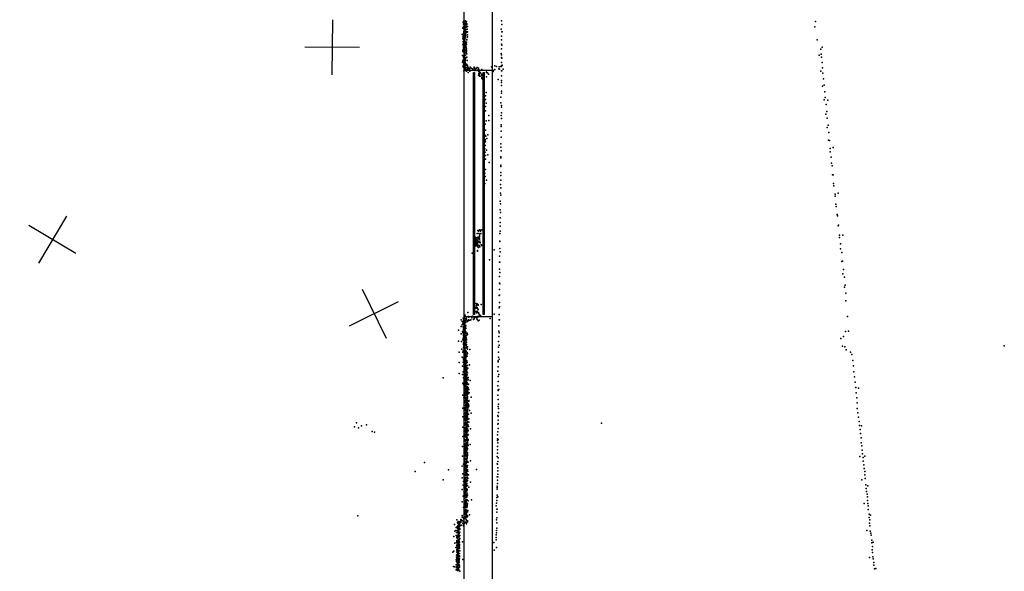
# Model space of a CAD drawing. Header units: millimetres. Extents: x -37310 to 30656, y -73877 to 11784.
# Tile 15 of 34: x -2217 to 4984, y -32241 to -28211. Entities that reach past the tile are written whole.
import ezdxf

# ---------------------------------------------------------------- set-up
doc = ezdxf.new("R2010")
doc.units = ezdxf.units.MM
for name, color, linetype in [('P', 9, 'Continuous'), ('PANOS', 10, 'Continuous'), ('ROOMS', 1, 'Continuous'), ('WALLS', 3, 'Continuous'), ('WINDOWS', 6, 'Continuous')]:
    doc.layers.add(name, color=color, linetype=linetype)

# ---------------------------------------------------------------- blocks, each defined once
blk = doc.blocks.new('1-Standard_61')
for points in [[(-590, 42.9766), (589.999, 42.9766), (589.999, 32.9766), (-590, 32.9766), (-590, 42.9766)], [(-590.014, -44.0958), (589.985, -44.0958), (589.985, -54.0958), (-590.014, -54.0958), (-590.014, -44.0958)]]:
    blk.add_lwpolyline(points)

msp = doc.modelspace()

# ---------------------------------------------------------------- linework, layer by layer
at = {"layer": 'P'}
for p in [(1029, -28226), (1029, -28227), (1030, -28223), (1034, -28222), (1043, -28218), (1044, -28222), (1046, -28221), (1051, -28227), (1308, -28219), (3604, -28225), (1024, -28273), (1026, -28231), (1026, -28267), (1028, -28243), (1029, -28262), (1030, -28267), (1031, -28275), (1031, -28277), (1032, -28232), (1032, -28297), (1033, -28238), (1034, -28248), (1035, -28242), (1035, -28286), (1036, -28238), (1036, -28240), (1036, -28298), (1039, -28237), (1039, -28273), (1039, -28293), (1040, -28245), (1040, -28265), (1040, -28299), (1042, -28258), (1042, -28279), (1042, -28281), (1043, -28239), (1043, -28295), (1044, -28243), (1045, -28234), (1045, -28284), (1046, -28268), (1048, -28258), (1052, -28299), (1053, -28245), (1054, -28242), (1054, -28264), (1056, -28279), (1057, -28261), (1059, -28299), (1305, -28280), (1309, -28245), (1311, -28299), (3599, -28263), (1019, -28318), (1025, -28346), (1026, -28352), (1027, -28333), (1027, -28369), (1029, -28336), (1029, -28351), (1030, -28311), (1030, -28327), (1031, -28303), (1031, -28365), (1032, -28302), (1032, -28304), (1034, -28342), (1035, -28335), (1036, -28366), (1036, -28369), (1037, -28300), (1037, -28319), (1037, -28367), (1038, -28319), (1039, -28325), (1039, -28344), (1039, -28358), (1041, -28313), (1041, -28345), (1042, -28336), (1042, -28336), (1042, -28370), (1043, -28302), (1045, -28323), (1047, -28309), (1053, -28359), (1054, -28356), (1055, -28302), (1056, -28339), (1058, -28321), (1059, -28337), (1307, -28331), (1308, -28359), (1309, -28300), (3616, -28358), (1023, -28443), (1024, -28393), (1024, -28433), (1027, -28440), (1028, -28393), (1028, -28404), (1029, -28377), (1030, -28372), (1030, -28379), (1030, -28417), (1030, -28426), (1030, -28427), (1030, -28443), (1031, -28407), (1034, -28405), (1034, -28443), (1035, -28393), (1035, -28417), (1035, -28423), (1036, -28410), (1037, -28440), (1038, -28388), (1038, -28389), (1039, -28416), (1040, -28433), (1041, -28394), (1042, -28374), (1045, -28403), (1046, -28395), (1046, -28414), (1047, -28411), (1048, -28433), (1049, -28385), (1049, -28411), (1049, -28430), (1050, -28424), (1050, -28435), (1051, -28374), (1051, -28377), (1052, -28392), (1306, -28424), (1308, -28390), (1310, -28398), (3643, -28427), (3651, -28411), (1022, -28473), (1023, -28511), (1027, -28510), (1028, -28475), (1029, -28475), (1029, -28478), (1029, -28498), (1030, -28477), (1030, -28478), (1030, -28485), (1031, -28448), (1033, -28496), (1035, -28465), (1036, -28481), (1036, -28490), (1037, -28485), (1038, -28453), (1038, -28471), (1038, -28506), (1038, -28510), (1041, -28487), (1042, -28506), (1042, -28509), (1043, -28451), (1043, -28471), (1043, -28496), (1044, -28471), (1045, -28490), (1046, -28449), (1048, -28456), (1050, -28445), (1053, -28460), (1054, -28485), (1055, -28510), (1305, -28457), (1306, -28488), (1307, -28467), (1310, -28493), (3631, -28469), (3645, -28462), (3646, -28485), (1022, -28521), (1026, -28547), (1026, -28555), (1028, -28533), (1030, -28545), (1031, -28544), (1031, -28559), (1032, -28522), (1032, -28540), (1032, -28584), (1033, -28541), (1034, -28517), (1035, -28539), (1036, -28555), (1036, -28561), (1036, -28571), (1038, -28526), (1040, -28521), (1040, -28535), (1040, -28544), (1041, -28524), (1042, -28530), (1043, -28547), (1043, -28583), (1044, -28544), (1044, -28562), (1045, -28571), (1047, -28546), (1047, -28562), (1047, -28573), (1050, -28561), (1051, -28536), (1051, -28586), (1052, -28576), (1057, -28542), (1057, -28558), (1060, -28556), (1060, -28571), (1061, -28564), (1065, -28564), (1073, -28569), (1075, -28580), (1076, -28587), (1078, -28558), (1085, -28564), (1095, -28569), (1100, -28576), (1106, -28565), (1107, -28557), (1109, -28561), (1110, -28579), (1112, -28583), (1115, -28571), (1121, -28568), (1130, -28561), (1130, -28582), (1137, -28574), (1138, -28566), (1138, -28574), (1139, -28567), (1140, -28577), (1141, -28583), (1144, -28584), (1163, -28574), (1196, -28584), (1233, -28556), (1248, -28581), (1259, -28548), (1259, -28574), (1269, -28553), (1288, -28569), (1290, -28555), (1292, -28571), (1303, -28552), (1306, -28523), (1306, -28549), (1306, -28552), (1307, -28585), (1309, -28584), (1311, -28544), (1320, -28572), (3643, -28587), (3651, -28524), (3655, -28563), (1063, -28596), (1139, -28617), (1140, -28588), (1140, -28605), (1145, -28600), (1147, -28606), (1147, -28612), (1147, -28624), (1149, -28593), (1150, -28624), (1152, -28598), (1162, -28615), (1162, -28641), (1163, -28608), (1163, -28622), (1164, -28636), (1169, -28609), (1171, -28647), (1172, -28633), (1180, -28598), (1196, -28628), (1198, -28596), (1204, -28599), (1212, -28608), (1245, -28589), (1282, -28647), (1308, -28621), (1308, -28654), (3657, -28601), (3662, -28643), (1308, -28669), (1308, -28691), (3655, -28697), (3666, -28689), (1183, -28769), (1190, -28768), (1190, -28794), (1195, -28742), (1303, -28776), (1306, -28734), (1306, -28748), (3666, -28797), (3672, -28737), (3675, -28780), (3693, -28798), (1180, -28840), (1183, -28805), (1190, -28846), (1195, -28820), (1302, -28819), (1306, -28851), (1308, -28838), (3681, -28831), (1189, -28876), (1214, -28911), (1304, -28910), (1306, -28892), (1306, -28933), (3678, -28902), (3687, -28881), (3689, -28930), (1177, -28983), (1187, -28975), (1189, -29019), (1195, -28949), (1214, -28948), (1304, -28990), (1305, -28980), (3689, -28998), (3695, -28982), (1186, -29055), (1187, -29091), (1188, -29087), (1191, -29062), (1199, -29078), (1206, -29052), (1304, -29068), (1305, -29024), (1305, -29068), (3699, -29091), (3700, -29035), (1185, -29127), (1185, -29154), (1188, -29129), (1190, -29103), (1197, -29163), (1302, -29141), (1303, -29118), (3706, -29094), (3711, -29152), (3732, -29144), (1188, -29179), (1189, -29204), (1189, -29230), (1206, -29199), (1301, -29213), (1302, -29219), (1304, -29168), (3710, -29175), (3718, -29215), (1190, -29306), (1217, -29255), (1302, -29274), (1302, -29284), (3720, -29260), (3724, -29279), (1185, -29331), (1188, -29356), (1301, -29327), (1301, -29349), (3728, -29344), (3732, -29344), (1184, -29407), (1196, -29382), (1299, -29414), (1301, -29384), (1301, -29439), (3735, -29407), (3738, -29424), (1299, -29479), (1302, -29492), (3746, -29501), (3747, -29485), (3769, -29478), (1297, -29537), (1300, -29556), (3753, -29558), (3755, -29576), (1296, -29600), (1296, -29659), (1300, -29620), (3761, -29635), (3765, -29645), (1296, -29719), (1297, -29692), (3770, -29717), (3772, -29713), (1113, -29799), (1121, -29804), (1129, -29773), (1129, -29801), (1130, -29801), (1132, -29804), (1134, -29751), (1134, -29799), (1136, -29811), (1138, -29804), (1139, -29757), (1142, -29774), (1145, -29791), (1145, -29808), (1146, -29745), (1146, -29794), (1149, -29749), (1149, -29778), (1154, -29756), (1155, -29749), (1156, -29773), (1163, -29747), (1176, -29745), (1295, -29773), (1298, -29755), (3778, -29785), (3778, -29801), (3803, -29784), (1106, -29879), (1107, -29848), (1111, -29856), (1112, -29829), (1114, -29861), (1116, -29812), (1116, -29840), (1117, -29834), (1118, -29821), (1118, -29829), (1119, -29853), (1119, -29862), (1120, -29817), (1120, -29847), (1122, -29829), (1122, -29849), (1123, -29817), (1123, -29834), (1125, -29834), (1125, -29864), (1126, -29843), (1129, -29848), (1132, -29858), (1133, -29826), (1133, -29832), (1134, -29825), (1134, -29839), (1134, -29870), (1137, -29858), (1138, -29874), (1139, -29833), (1139, -29838), (1144, -29861), (1146, -29815), (1149, -29829), (1149, -29870), (1150, -29842), (1158, -29856), (1161, -29860), (1171, -29859), (1294, -29831), (1294, -29882), (1295, -29830), (3787, -29848), (1092, -29917), (1131, -29903), (1132, -29896), (1254, -29893), (1293, -29938), (1297, -29906), (3786, -29885), (3795, -29912), (1218, -29965), (1292, -29983), (1295, -29983), (3796, -29977), (3801, -29974), (1291, -30033), (1293, -30088), (1295, -30058), (3804, -30067), (3807, -30036), (3815, -30091), (1292, -30136), (1294, -30141), (3815, -30165), (3821, -30150), (1290, -30227), (1291, -30182), (1293, -30223), (3826, -30209), (1108, -30292), (1122, -30284), (1122, -30310), (1122, -30313), (1123, -30314), (1124, -30298), (1124, -30298), (1124, -30313), (1127, -30291), (1130, -30288), (1130, -30314), (1131, -30289), (1131, -30293), (1132, -30289), (1136, -30296), (1137, -30293), (1158, -30291), (1292, -30276), (1292, -30309), (3824, -30266), (1034, -30385), (1042, -30370), (1061, -30351), (1065, -30379), (1067, -30384), (1091, -30380), (1097, -30378), (1105, -30327), (1108, -30327), (1108, -30387), (1111, -30384), (1111, -30386), (1112, -30382), (1121, -30385), (1122, -30318), (1122, -30342), (1125, -30353), (1126, -30342), (1128, -30347), (1129, -30340), (1129, -30379), (1132, -30321), (1134, -30383), (1135, -30327), (1136, -30349), (1137, -30353), (1140, -30361), (1140, -30377), (1142, -30355), (1142, -30360), (1145, -30379), (1147, -30376), (1148, -30369), (1154, -30372), (1155, -30380), (1178, -30334), (1254, -30363), (1290, -30317), (1290, -30364), (3837, -30380), (1012, -30403), (1013, -30453), (1019, -30417), (1020, -30441), (1025, -30429), (1026, -30434), (1026, -30434), (1026, -30454), (1027, -30391), (1028, -30405), (1029, -30434), (1030, -30426), (1030, -30428), (1031, -30393), (1031, -30438), (1031, -30455), (1032, -30397), (1032, -30400), (1032, -30415), (1032, -30451), (1033, -30388), (1033, -30405), (1033, -30418), (1034, -30394), (1034, -30442), (1035, -30395), (1035, -30425), (1036, -30412), (1036, -30419), (1036, -30440), (1037, -30432), (1037, -30449), (1037, -30449), (1037, -30458), (1038, -30415), (1039, -30419), (1039, -30440), (1039, -30444), (1043, -30423), (1044, -30453), (1045, -30408), (1045, -30424), (1046, -30420), (1046, -30446), (1047, -30400), (1048, -30392), (1051, -30399), (1057, -30416), (1059, -30410), (1065, -30403), (1068, -30408), (1078, -30405), (1083, -30403), (1089, -30390), (1103, -30401), (1106, -30397), (1127, -30392), (1129, -30402), (1136, -30412), (1143, -30405), (1223, -30393), (1288, -30447), (1289, -30403), (1292, -30403), (993, -30479), (1013, -30505), (1021, -30488), (1025, -30496), (1028, -30473), (1028, -30506), (1028, -30512), (1028, -30518), (1029, -30461), (1029, -30491), (1029, -30530), (1030, -30477), (1030, -30518), (1031, -30465), (1032, -30493), (1033, -30519), (1034, -30466), (1034, -30518), (1034, -30527), (1036, -30473), (1036, -30476), (1036, -30476), (1036, -30481), (1036, -30522), (1037, -30492), (1037, -30501), (1037, -30516), (1038, -30479), (1038, -30502), (1038, -30511), (1039, -30466), (1039, -30496), (1039, -30502), (1040, -30524), (1041, -30471), (1041, -30485), (1042, -30521), (1042, -30525), (1043, -30494), (1043, -30526), (1045, -30464), (1045, -30492), (1047, -30466), (1049, -30503), (1052, -30517), (1056, -30502), (1059, -30511), (1287, -30526), (1288, -30487), (1289, -30499), (3808, -30526), (3822, -30488), (3845, -30486), (993, -30559), (1015, -30562), (1024, -30551), (1026, -30537), (1029, -30572), (1029, -30582), (1029, -30585), (1030, -30554), (1031, -30597), (1032, -30544), (1033, -30584), (1034, -30555), (1034, -30562), (1034, -30587), (1035, -30555), (1035, -30582), (1035, -30586), (1035, -30587), (1035, -30589), (1036, -30548), (1036, -30603), (1038, -30551), (1038, -30553), (1038, -30577), (1038, -30577), (1038, -30590), (1040, -30550), (1040, -30584), (1041, -30539), (1041, -30566), (1042, -30538), (1045, -30579), (1045, -30584), (1046, -30551), (1047, -30555), (1048, -30593), (1049, -30533), (1049, -30565), (1050, -30546), (1051, -30567), (1051, -30583), (1052, -30550), (1057, -30602), (1285, -30562), (1286, -30603), (1290, -30588), (3788, -30541), (3801, -30597), (3817, -30602), (4984, -30594), (998, -30639), (1017, -30619), (1024, -30640), (1027, -30633), (1029, -30606), (1030, -30628), (1033, -30631), (1033, -30655), (1033, -30666), (1034, -30660), (1035, -30604), (1035, -30604), (1035, -30642), (1036, -30620), (1036, -30633), (1036, -30652), (1037, -30606), (1037, -30606), (1037, -30619), (1038, -30616), (1038, -30653), (1039, -30669), (1039, -30675), (1040, -30645), (1040, -30653), (1040, -30664), (1040, -30670), (1041, -30626), (1041, -30636), (1042, -30607), (1042, -30666), (1043, -30628), (1043, -30632), (1045, -30637), (1045, -30660), (1045, -30664), (1046, -30606), (1046, -30651), (1046, -30656), (1047, -30659), (1048, -30663), (1049, -30633), (1051, -30671), (1054, -30610), (1055, -30642), (1056, -30669), (1058, -30651), (1059, -30619), (1075, -30621), (1285, -30641), (3828, -30624), (3859, -30640), (3870, -30657), (998, -30716), (1018, -30677), (1021, -30742), (1027, -30681), (1027, -30714), (1030, -30696), (1031, -30743), (1032, -30731), (1033, -30703), (1033, -30704), (1036, -30682), (1036, -30715), (1037, -30727), (1038, -30691), (1039, -30696), (1039, -30721), (1039, -30723), (1040, -30678), (1040, -30690), (1040, -30720), (1041, -30712), (1041, -30723), (1042, -30690), (1042, -30703), (1042, -30718), (1042, -30745), (1043, -30694), (1043, -30702), (1043, -30727), (1043, -30747), (1043, -30747), (1044, -30734), (1044, -30741), (1045, -30682), (1045, -30709), (1045, -30743), (1047, -30690), (1047, -30710), (1049, -30720), (1051, -30738), (1052, -30713), (1054, -30703), (1055, -30715), (1059, -30737), (1072, -30732), (1282, -30703), (1282, -30710), (1283, -30746), (1284, -30677), (1290, -30692), (3876, -30701), (3881, -30741), (998, -30796), (1021, -30804), (1027, -30783), (1033, -30767), (1033, -30780), (1034, -30753), (1036, -30782), (1037, -30774), (1038, -30748), (1038, -30776), (1038, -30782), (1038, -30793), (1039, -30756), (1039, -30797), (1039, -30802), (1039, -30806), (1040, -30750), (1040, -30777), (1040, -30819), (1041, -30818), (1042, -30804), (1042, -30818), (1043, -30770), (1043, -30797), (1044, -30770), (1044, -30776), (1044, -30800), (1044, -30805), (1045, -30779), (1045, -30817), (1046, -30751), (1046, -30777), (1046, -30794), (1047, -30800), (1049, -30764), (1050, -30775), (1050, -30818), (1051, -30791), (1051, -30818), (1052, -30751), (1053, -30766), (1053, -30781), (1053, -30810), (1054, -30789), (1055, -30789), (1055, -30806), (1059, -30790), (1061, -30756), (1280, -30779), (1283, -30817), (1287, -30802), (3884, -30783), (881, -30827), (1023, -30867), (1028, -30827), (1030, -30877), (1033, -30858), (1036, -30843), (1037, -30880), (1038, -30890), (1041, -30832), (1041, -30842), (1041, -30859), (1042, -30833), (1042, -30836), (1042, -30864), (1042, -30869), (1043, -30834), (1043, -30850), (1043, -30866), (1044, -30885), (1044, -30887), (1045, -30882), (1046, -30825), (1046, -30844), (1048, -30855), (1048, -30863), (1048, -30868), (1049, -30834), (1049, -30843), (1050, -30849), (1050, -30868), (1050, -30874), (1054, -30826), (1054, -30870), (1055, -30862), (1056, -30863), (1057, -30835), (1059, -30842), (1061, -30841), (1061, -30875), (1062, -30826), (1062, -30876), (1064, -30842), (1066, -30874), (1077, -30848), (1281, -30886), (1283, -30854), (3889, -30821), (3894, -30859), (1024, -30955), (1033, -30935), (1035, -30896), (1036, -30927), (1036, -30955), (1037, -30918), (1040, -30912), (1040, -30958), (1041, -30942), (1042, -30894), (1042, -30934), (1044, -30909), (1044, -30918), (1044, -30947), (1044, -30954), (1045, -30919), (1045, -30924), (1045, -30949), (1046, -30919), (1046, -30925), (1046, -30948), (1047, -30916), (1048, -30893), (1048, -30931), (1049, -30899), (1050, -30942), (1052, -30951), (1053, -30908), (1053, -30921), (1054, -30892), (1054, -30956), (1055, -30904), (1055, -30952), (1056, -30927), (1056, -30938), (1056, -30947), (1056, -30962), (1057, -30895), (1058, -30894), (1058, -30919), (1059, -30936), (1060, -30948), (1062, -30901), (1062, -30912), (1062, -30931), (1066, -30939), (1067, -30912), (1071, -30938), (1281, -30954), (1282, -30914), (1282, -30920), (1288, -30912), (3897, -30898), (3900, -30938), (3918, -30904), (1031, -30974), (1036, -30972), (1036, -30993), (1038, -31029), (1039, -30968), (1039, -31009), (1042, -30975), (1043, -30979), (1044, -31001), (1045, -30984), (1045, -30998), (1045, -31022), (1045, -31026), (1046, -30985), (1047, -30995), (1047, -31035), (1049, -31020), (1050, -31009), (1050, -31016), (1051, -30992), (1051, -30995), (1052, -30971), (1053, -30971), (1055, -30981), (1055, -31007), (1055, -31035), (1056, -30982), (1056, -30990), (1056, -30994), (1056, -31014), (1057, -30965), (1057, -30975), (1057, -31012), (1057, -31025), (1058, -31018), (1059, -30974), (1059, -31001), (1060, -31001), (1061, -31016), (1061, -31020), (1063, -31018), (1067, -30994), (1067, -30999), (1067, -31026), (1069, -31033), (1084, -30969), (1283, -30987), (1285, -31021), (3905, -30974), (3907, -31009), (1024, -31049), (1036, -31047), (1041, -31065), (1041, -31084), (1042, -31063), (1043, -31053), (1043, -31099), (1043, -31104), (1044, -31067), (1046, -31044), (1046, -31045), (1047, -31045), (1047, -31053), (1047, -31084), (1047, -31088), (1048, -31036), (1048, -31068), (1048, -31077), (1048, -31083), (1049, -31076), (1051, -31047), (1051, -31081), (1051, -31088), (1051, -31092), (1054, -31063), (1056, -31099), (1057, -31038), (1057, -31046), (1057, -31091), (1057, -31106), (1058, -31061), (1058, -31062), (1058, -31088), (1059, -31074), (1059, -31078), (1059, -31079), (1059, -31081), (1060, -31048), (1060, -31092), (1061, -31058), (1062, -31093), (1065, -31040), (1065, -31092), (1072, -31065), (1085, -31085), (1280, -31102), (1283, -31037), (1284, -31051), (1284, -31081), (3908, -31051), (3913, -31082), (246, -31156), (282, -31178), (320, -31171), (1025, -31113), (1039, -31159), (1040, -31122), (1042, -31136), (1042, -31160), (1042, -31173), (1043, -31110), (1043, -31138), (1044, -31135), (1045, -31166), (1045, -31166), (1045, -31167), (1046, -31115), (1046, -31160), (1047, -31121), (1047, -31142), (1047, -31152), (1047, -31172), (1048, -31161), (1049, -31108), (1049, -31171), (1051, -31112), (1051, -31116), (1053, -31127), (1053, -31136), (1054, -31136), (1054, -31164), (1056, -31109), (1056, -31153), (1056, -31172), (1057, -31115), (1057, -31126), (1057, -31149), (1058, -31114), (1059, -31133), (1059, -31149), (1060, -31131), (1060, -31149), (1060, -31175), (1061, -31148), (1061, -31168), (1061, -31168), (1069, -31126), (1069, -31152), (1280, -31165), (1282, -31110), (1282, -31138), (1282, -31162), (2039, -31159), (3918, -31116), (3922, -31146), (3925, -31175), (3939, -31177), (231, -31186), (261, -31193), (361, -31220), (378, -31224), (1025, -31188), (1034, -31236), (1039, -31247), (1040, -31251), (1041, -31194), (1041, -31195), (1041, -31210), (1043, -31218), (1043, -31224), (1045, -31251), (1046, -31189), (1046, -31205), (1046, -31237), (1047, -31210), (1048, -31190), (1048, -31194), (1048, -31198), (1048, -31213), (1048, -31229), (1048, -31233), (1050, -31184), (1051, -31246), (1052, -31241), (1053, -31215), (1053, -31221), (1055, -31210), (1056, -31207), (1056, -31225), (1057, -31204), (1057, -31243), (1058, -31182), (1058, -31185), (1058, -31201), (1059, -31182), (1059, -31205), (1059, -31210), (1060, -31183), (1060, -31216), (1060, -31246), (1061, -31239), (1061, -31241), (1062, -31245), (1064, -31212), (1066, -31182), (1081, -31201), (1278, -31245), (1279, -31222), (1282, -31197), (3930, -31204), (3933, -31234), (1023, -31257), (1034, -31272), (1034, -31309), (1036, -31284), (1038, -31319), (1042, -31288), (1042, -31310), (1043, -31281), (1043, -31321), (1044, -31252), (1044, -31258), (1044, -31308), (1045, -31305), (1045, -31321), (1046, -31255), (1046, -31281), (1047, -31260), (1048, -31257), (1048, -31298), (1048, -31303), (1048, -31318), (1050, -31256), (1050, -31283), (1051, -31253), (1051, -31258), (1051, -31276), (1051, -31304), (1052, -31260), (1052, -31271), (1053, -31266), (1053, -31300), (1053, -31315), (1054, -31311), (1055, -31279), (1055, -31282), (1055, -31307), (1055, -31319), (1056, -31261), (1056, -31263), (1056, -31272), (1057, -31320), (1058, -31294), (1058, -31300), (1060, -31311), (1062, -31277), (1062, -31322), (1064, -31284), (1077, -31314), (1277, -31274), (1278, -31285), (1279, -31303), (1283, -31277), (3936, -31267), (3936, -31303), (1022, -31329), (1035, -31384), (1036, -31346), (1036, -31390), (1038, -31354), (1039, -31344), (1040, -31367), (1041, -31339), (1042, -31331), (1042, -31378), (1044, -31352), (1044, -31354), (1044, -31361), (1044, -31393), (1045, -31325), (1045, -31346), (1045, -31380), (1045, -31393), (1047, -31385), (1048, -31388), (1049, -31328), (1049, -31348), (1049, -31375), (1050, -31351), (1050, -31393), (1051, -31330), (1051, -31346), (1051, -31351), (1052, -31367), (1053, -31339), (1053, -31357), (1053, -31359), (1053, -31372), (1054, -31329), (1054, -31373), (1055, -31338), (1055, -31342), (1057, -31378), (1057, -31390), (1058, -31376), (1059, -31345), (1059, -31349), (1277, -31353), (1277, -31379), (1278, -31329), (3941, -31325), (3944, -31356), (3947, -31384), (744, -31447), (1022, -31401), (1030, -31459), (1036, -31420), (1036, -31437), (1037, -31458), (1038, -31423), (1040, -31397), (1040, -31461), (1041, -31414), (1041, -31424), (1041, -31447), (1041, -31461), (1042, -31447), (1043, -31399), (1043, -31401), (1043, -31401), (1043, -31425), (1043, -31441), (1043, -31441), (1044, -31424), (1046, -31459), (1048, -31439), (1048, -31449), (1049, -31454), (1050, -31416), (1051, -31427), (1052, -31439), (1053, -31399), (1053, -31446), (1054, -31397), (1054, -31434), (1055, -31409), (1055, -31417), (1056, -31397), (1056, -31403), (1056, -31409), (1056, -31436), (1056, -31439), (1056, -31442), (1056, -31467), (1059, -31396), (1062, -31443), (1080, -31435), (1274, -31403), (1276, -31457), (1277, -31459), (1281, -31438), (1282, -31411), (3927, -31403), (3951, -31410), (3953, -31436), (3957, -31462), (3963, -31401), (676, -31513), (919, -31500), (1019, -31473), (1024, -31529), (1036, -31472), (1036, -31503), (1038, -31494), (1038, -31495), (1038, -31533), (1038, -31534), (1040, -31478), (1041, -31481), (1041, -31492), (1041, -31501), (1041, -31517), (1042, -31539), (1044, -31494), (1045, -31469), (1045, -31516), (1045, -31527), (1045, -31533), (1045, -31539), (1047, -31514), (1048, -31492), (1049, -31495), (1050, -31505), (1050, -31513), (1051, -31473), (1051, -31480), (1051, -31506), (1052, -31516), (1052, -31518), (1052, -31539), (1053, -31477), (1055, -31530), (1055, -31539), (1056, -31470), (1056, -31480), (1057, -31468), (1058, -31498), (1061, -31509), (1066, -31536), (1125, -31498), (1279, -31508), (1280, -31532), (1281, -31485), (3958, -31491), (3963, -31511), (3964, -31537), (880, -31573), (1019, -31557), (1027, -31611), (1030, -31584), (1037, -31573), (1038, -31540), (1038, -31588), (1039, -31542), (1040, -31602), (1041, -31597), (1042, -31540), (1042, -31564), (1042, -31587), (1042, -31609), (1043, -31556), (1043, -31563), (1043, -31610), (1044, -31577), (1044, -31595), (1044, -31610), (1045, -31578), (1046, -31562), (1046, -31585), (1047, -31556), (1047, -31587), (1048, -31559), (1048, -31610), (1050, -31576), (1051, -31572), (1053, -31544), (1054, -31586), (1054, -31600), (1057, -31556), (1059, -31578), (1060, -31562), (1081, -31591), (1275, -31550), (1277, -31574), (1278, -31600), (1280, -31552), (3943, -31572), (3967, -31563), (3972, -31609), (1019, -31644), (1034, -31661), (1035, -31634), (1035, -31640), (1037, -31625), (1037, -31671), (1041, -31665), (1041, -31676), (1042, -31621), (1043, -31643), (1043, -31654), (1044, -31616), (1044, -31644), (1044, -31663), (1045, -31615), (1045, -31677), (1046, -31631), (1047, -31632), (1050, -31620), (1050, -31638), (1050, -31677), (1051, -31654), (1051, -31658), (1051, -31680), (1052, -31640), (1053, -31651), (1054, -31616), (1054, -31642), (1055, -31640), (1055, -31646), (1055, -31669), (1058, -31613), (1067, -31627), (1274, -31618), (1275, -31641), (1276, -31628), (3974, -31635), (3976, -31658), (3980, -31678), (3986, -31616), (1019, -31734), (1026, -31692), (1036, -31708), (1037, -31737), (1038, -31698), (1038, -31707), (1038, -31729), (1039, -31698), (1041, -31733), (1042, -31684), (1042, -31744), (1043, -31685), (1043, -31702), (1043, -31750), (1044, -31696), (1045, -31725), (1045, -31745), (1046, -31719), (1046, -31737), (1047, -31700), (1047, -31701), (1047, -31722), (1048, -31728), (1049, -31746), (1050, -31718), (1051, -31685), (1051, -31702), (1051, -31702), (1051, -31722), (1052, -31723), (1052, -31739), (1053, -31722), (1054, -31689), (1054, -31697), (1055, -31720), (1057, -31686), (1057, -31748), (1062, -31726), (1087, -31719), (1271, -31743), (1272, -31703), (1273, -31724), (1274, -31685), (1279, -31697), (3958, -31745), (3983, -31698), (3983, -31724), (3986, -31745), (1029, -31774), (1034, -31804), (1036, -31772), (1038, -31771), (1040, -31760), (1040, -31807), (1040, -31824), (1041, -31775), (1041, -31797), (1042, -31762), (1042, -31811), (1043, -31757), (1043, -31793), (1044, -31778), (1045, -31768), (1045, -31793), (1045, -31816), (1046, -31793), (1047, -31769), (1047, -31811), (1047, -31813), (1048, -31815), (1048, -31815), (1048, -31826), (1050, -31810), (1051, -31770), (1051, -31817), (1052, -31764), (1052, -31771), (1052, -31795), (1052, -31804), (1053, -31761), (1054, -31775), (1054, -31795), (1055, -31757), (1055, -31801), (1056, -31764), (1059, -31806), (1060, -31798), (1268, -31762), (1272, -31786), (1273, -31809), (1274, -31786), (3989, -31762), (3989, -31789), (3995, -31824), (257, -31837), (963, -31899), (979, -31866), (986, -31885), (988, -31889), (989, -31890), (990, -31878), (991, -31887), (991, -31888), (991, -31895), (997, -31883), (1000, -31896), (1002, -31880), (1003, -31892), (1006, -31875), (1006, -31878), (1009, -31863), (1009, -31882), (1011, -31865), (1013, -31873), (1018, -31870), (1020, -31833), (1020, -31846), (1025, -31890), (1027, -31874), (1028, -31856), (1028, -31891), (1030, -31853), (1037, -31890), (1039, -31843), (1039, -31887), (1040, -31845), (1041, -31850), (1042, -31856), (1044, -31882), (1045, -31883), (1046, -31857), (1047, -31829), (1048, -31838), (1049, -31836), (1049, -31864), (1050, -31838), (1052, -31884), (1052, -31895), (1053, -31845), (1054, -31846), (1054, -31869), (1057, -31872), (1058, -31834), (1058, -31841), (1058, -31879), (1072, -31829), (1271, -31866), (1273, -31850), (1273, -31888), (3996, -31848), (3999, -31889), (4000, -31866), (4006, -31831), (965, -31948), (974, -31942), (976, -31922), (978, -31958), (981, -31957), (983, -31915), (984, -31942), (985, -31926), (986, -31954), (987, -31909), (989, -31918), (989, -31924), (989, -31924), (989, -31933), (991, -31931), (991, -31934), (991, -31949), (991, -31963), (992, -31942), (993, -31909), (993, -31957), (993, -31967), (994, -31914), (994, -31931), (994, -31954), (995, -31902), (997, -31933), (997, -31964), (998, -31917), (999, -31935), (1001, -31929), (1001, -31933), (1002, -31956), (1003, -31910), (1009, -31907), (1013, -31905), (1026, -31905), (1029, -31908), (1270, -31943), (1270, -31960), (1272, -31925), (3978, -31942), (4001, -31909), (4003, -31947), (4007, -31963), (958, -31987), (965, -32036), (976, -31980), (978, -32030), (979, -31995), (979, -32017), (981, -31992), (981, -32020), (983, -31998), (983, -32017), (985, -31983), (985, -32020), (987, -32019), (988, -31978), (988, -32013), (989, -31987), (989, -32026), (989, -32035), (990, -31989), (990, -32029), (992, -31972), (992, -31975), (992, -31979), (992, -32008), (992, -32040), (993, -31984), (995, -31976), (996, -32000), (997, -32008), (997, -32028), (998, -31987), (998, -32009), (998, -32022), (999, -31983), (999, -32030), (1000, -32006), (1003, -31979), (1003, -32002), (1022, -32026), (1251, -32030), (1267, -31974), (1267, -31993), (1268, -32012), (4011, -31977), (4015, -32013), (4015, -32032), (4026, -32027), (950, -32101), (958, -32093), (973, -32067), (978, -32066), (979, -32087), (980, -32052), (981, -32055), (981, -32082), (981, -32101), (982, -32044), (982, -32094), (984, -32077), (985, -32071), (986, -32052), (986, -32085), (987, -32108), (988, -32076), (988, -32109), (989, -32044), (989, -32057), (989, -32065), (989, -32067), (989, -32112), (990, -32102), (991, -32092), (991, -32103), (992, -32074), (992, -32077), (993, -32091), (993, -32113), (994, -32048), (995, -32068), (996, -32046), (996, -32068), (997, -32091), (999, -32046), (999, -32064), (1000, -32052), (1000, -32074), (1000, -32112), (1003, -32091), (1254, -32086), (1270, -32068), (4018, -32085), (4020, -32103), (4021, -32061), (975, -32157), (977, -32138), (978, -32123), (978, -32170), (981, -32144), (981, -32172), (982, -32118), (982, -32180), (983, -32140), (983, -32168), (983, -32173), (984, -32117), (984, -32119), (984, -32145), (985, -32129), (985, -32146), (985, -32151), (985, -32170), (985, -32179), (986, -32185), (987, -32150), (987, -32170), (988, -32138), (988, -32157), (989, -32122), (989, -32147), (990, -32167), (991, -32184), (992, -32125), (992, -32129), (992, -32169), (993, -32153), (994, -32135), (994, -32180), (995, -32132), (996, -32168), (996, -32180), (998, -32158), (999, -32135), (1000, -32129), (1000, -32149), (1024, -32156), (3997, -32140), (4023, -32135), (4025, -32150), (4031, -32176), (956, -32205), (965, -32208), (975, -32194), (976, -32231), (978, -32215), (981, -32208), (982, -32208), (983, -32193), (983, -32232), (984, -32201), (985, -32196), (985, -32218), (985, -32229), (985, -32235), (987, -32191), (988, -32222), (988, -32226), (988, -32232), (989, -32214), (990, -32212), (990, -32224), (993, -32236), (994, -32196), (994, -32214), (995, -32228), (997, -32195), (999, -32200), (999, -32212), (1001, -32239), (4029, -32196), (4035, -32222), (4044, -32221)]:
    msp.add_point(p, dxfattribs=at)
at = {"layer": 'PANOS'}
for points in [[(70.1, -28212.6), (67, -28612.6)], [(268.5, -28414.2), (-131.5, -28411)], [(-1874.8, -29645.3), (-2080.3, -29988.5)], [(-1806, -29919.7), (-2149.1, -29714.1)], [(286.6, -30179.1), (462.6, -30538.3)], [(195, -30446.7), (554.2, -30270.7)]]:
    msp.add_lwpolyline(points, dxfattribs=at)
at = {"layer": 'ROOMS'}
msp.add_lwpolyline([(-2720.2, -35357.7), (1034.9, -35357.7), (1034.9, -27618.4), (-1269.4, -27618.4), (-6526.9, -27618.4), (-6526.9, -28074), (-6526.9, -28541.2), (-6526.7, -28541.2), (-6526.7, -29627.2), (-6247.1, -29627.2), (-5240.9, -29627.3), (-5189.9, -29627.3), (-5189.9, -32155), (-4698.4, -32155), (-4698.4, -32206), (-4698.4, -33275.2), (-4941.4, -33275.2), (-4941.4, -33361.2), (-5924.4, -33361.2), (-5924.4, -35357.7), (-2720.2, -35357.7)], close=True, dxfattribs=at)
at = {"layer": 'WALLS'}
msp.add_lwpolyline([(1034.9, -35357.7), (1034.9, -27618.4), (1136.4, -27561.4), (1237.9, -27561.4), (1237.9, -35560.7), (1136.4, -35459.2), (1034.9, -35357.7)], dxfattribs=at)
at = {"layer": 'WINDOWS'}
msp.add_lwpolyline([(1034.9, -30382.3), (1034.9, -28578.9), (1237.9, -28578.9), (1237.9, -30382.3), (1034.9, -30382.3)], dxfattribs=at)

# ---------------------------------------------------------------- block references
at = {"layer": 'WINDOWS', "xscale": 1.5, "yscale": 0.8, "rotation": 90}
msp.add_blockref('1-Standard_61', (1136.4, -29480.6), dxfattribs=at)

doc.saveas('drawing.dxf')
